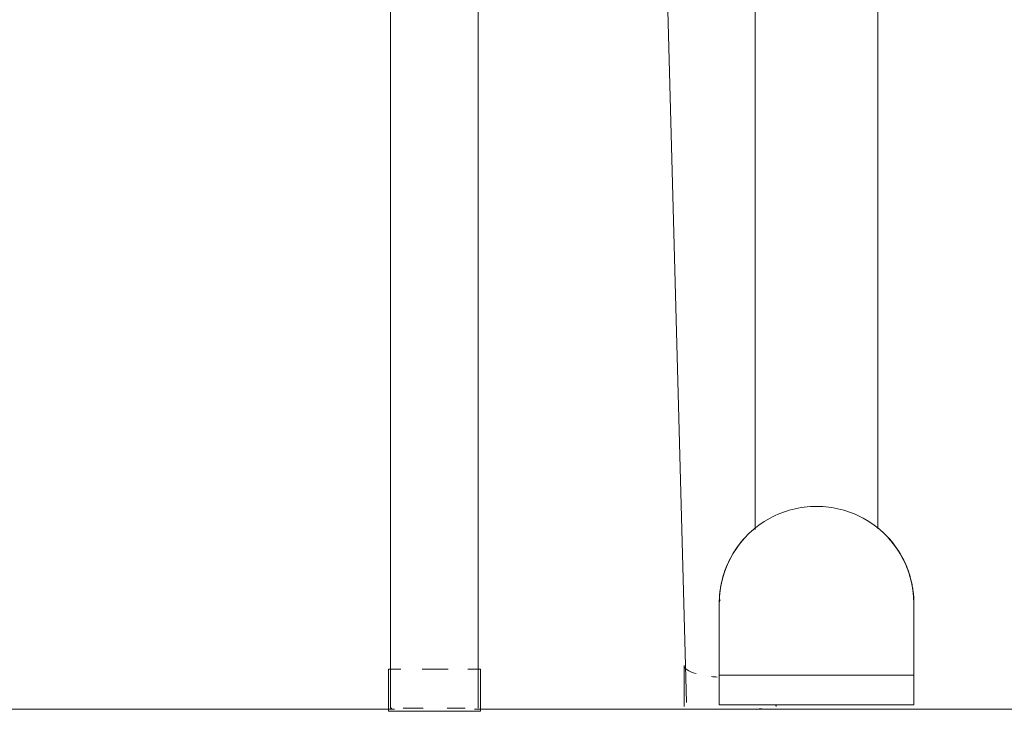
# Model space of a CAD drawing. Header units: metres. Extents: x 3.7 to 90.5, y -1.7 to 14.3.
# Tile 80 of 256: x 37.758 to 37.991, y 3.019 to 3.183. Entities that reach past the tile are written whole.
import ezdxf

# ---------------------------------------------------------------- set-up
doc = ezdxf.new("R2010")
doc.units = ezdxf.units.M
doc.layers.add('A-FLOR', color=7, linetype='Continuous', lineweight=18)
doc.layers.add('I-FURN', color=7, linetype='Continuous', lineweight=18)

# ---------------------------------------------------------------- blocks, each defined once
blk = doc.blocks.new('ConjuntoParaAlunoTamanho6 - CJA06_ConjuntoParaAlunoTamanho6-V7-Corte 1')
at = {"layer": 'I-FURN'}
for p, q in [((37.84589117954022, 3.398204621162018), (37.84589117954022, 3.020204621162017)), ((37.86659117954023, 3.020204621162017), (37.86659117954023, 3.398204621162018)), ((37.96088449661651, 3.06303926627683), (37.96159446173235, 3.062454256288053)), ((37.9696161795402, 3.044999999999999), (37.9696161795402, 3.040020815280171)), ((37.9696161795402, 3.044999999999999), (37.9696161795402, 3.039971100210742)), ((37.9696161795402, 3.040020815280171), (37.9696161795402, 3.044999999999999)), ((37.96961617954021, 3.041218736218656), (37.96961617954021, 3.040780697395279)), ((37.96961617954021, 3.040658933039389), (37.96961617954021, 3.041102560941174)), ((37.9696161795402, 3.037444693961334), (37.9696161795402, 3.031203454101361)), ((37.9696161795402, 3.031203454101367), (37.9696161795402, 3.037444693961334)), ((37.9696161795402, 3.037092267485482), (37.9696161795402, 3.030903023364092)), ((37.9696161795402, 3.036945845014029), (37.9696161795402, 3.030828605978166)), ((37.84541675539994, 3.029474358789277), (37.84541675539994, 3.019999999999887)), ((37.86716326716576, 3.029474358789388), (37.8671786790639, 3.029474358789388)), ((37.86717867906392, 3.019999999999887), (37.86717867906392, 3.029474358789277)), ((37.91528163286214, 3.030284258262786), (37.91528163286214, 3.020624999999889)), ((37.93704355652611, 3.020624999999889), (37.93704355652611, 3.020948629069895))]:
    blk.add_line(p, q, dxfattribs=at)
at = {"layer": 'I-FURN', "flags": 128}
for points in [[(37.96357623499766, 3.060535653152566), (37.96418392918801, 3.059845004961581), (37.96476351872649, 3.05913060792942)], [(37.96678299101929, 3.056058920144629), (37.96720909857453, 3.05524361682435), (37.96760226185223, 3.054411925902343), (37.96796185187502, 3.053565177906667), (37.9682872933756, 3.052704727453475), (37.96857806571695, 3.051831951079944), (37.96883370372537, 3.050948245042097), (37.96905379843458, 3.050055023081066), (37.96923799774, 3.049153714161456), (37.96938600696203, 3.048245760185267), (37.96949758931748, 3.047332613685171), (37.9695725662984, 3.046415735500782), (37.96961081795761, 3.045496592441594)], [(37.9696161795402, 3.044999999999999), (37.9696161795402, 3.04347977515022), (37.9696161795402, 3.041959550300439), (37.9696161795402, 3.040439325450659)], [(37.96961617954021, 3.04494562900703), (37.96961617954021, 3.044877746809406), (37.96961617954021, 3.044782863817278), (37.96961617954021, 3.044661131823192), (37.96961617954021, 3.044512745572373), (37.96961617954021, 3.044337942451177), (37.96961617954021, 3.044137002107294), (37.96961617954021, 3.043910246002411), (37.96961617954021, 3.043658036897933), (37.96961617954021, 3.043380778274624), (37.96961617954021, 3.043078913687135), (37.96961617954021, 3.042752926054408), (37.96961617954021, 3.042403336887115)], [(37.96961617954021, 3.042305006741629), (37.96961617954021, 3.042660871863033), (37.96961617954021, 3.042993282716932), (37.96961617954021, 3.043301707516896), (37.96961617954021, 3.043585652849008), (37.96961617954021, 3.043844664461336), (37.96961617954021, 3.044078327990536), (37.96961617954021, 3.044286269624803), (37.96961617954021, 3.044468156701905), (37.96961617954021, 3.044623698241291), (37.96961617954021, 3.044752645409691), (37.96961617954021, 3.044854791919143), (37.96961617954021, 3.044929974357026)], [(37.96961617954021, 3.03718513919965), (37.96961617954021, 3.036605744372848), (37.96961617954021, 3.036012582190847), (37.96961617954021, 3.035406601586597), (37.96961617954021, 3.034788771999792)], [(37.96961617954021, 3.034620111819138), (37.96961617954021, 3.035240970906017), (37.96961617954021, 3.035850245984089), (37.96961617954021, 3.036446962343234), (37.96961617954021, 3.037030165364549)], [(37.96961617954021, 3.032040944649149), (37.96961617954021, 3.032698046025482), (37.96961617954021, 3.033347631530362), (37.96961617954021, 3.033988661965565)], [(37.96961617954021, 3.03352153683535), (37.96961617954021, 3.032874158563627), (37.96961617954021, 3.032218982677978)]]:
    blk.add_lwpolyline(points, dxfattribs=at)
at = {"layer": 'I-FURN'}
for radius, start, end in [(0.02300000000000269, 37.13132895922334, 46.0655537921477), (0.02300000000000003, 35.99999999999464, 39.77101401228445), (0.02300000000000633, 11.21087589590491, 33.7079125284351)]:
    blk.add_arc((37.9466161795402, 3.044999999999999), radius, start, end, dxfattribs=at)
blk.add_ellipse((37.92616259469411, 3.020624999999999), major_axis=(0.01088096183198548, 0), ratio=0.2588190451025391, start_param=0, end_param=0.1203407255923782, dxfattribs=at)
for points in [[(37.96390836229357, 3.060165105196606), (37.96422518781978, 3.059803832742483), (37.96453067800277, 3.059432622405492), (37.96482426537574, 3.059052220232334)], [(37.96703142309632, 3.055592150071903), (37.96798102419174, 3.053760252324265), (37.96868446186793, 3.0518006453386), (37.96911350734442, 3.049782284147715)]]:
    blk.add_open_spline(points, degree=3, dxfattribs=at)
blk = doc.blocks.new('ConjuntoParaAlunoTamanho6 - CJA06_ConjuntoParaAlunoTamanho6-V11-Corte 1')
at = {"layer": 'I-FURN'}
for p, q in [((37.96111617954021, 3.062632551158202), (37.96111617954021, 3.737262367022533)), ((37.9611161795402, 3.062632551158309), (37.9611161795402, 3.737262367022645)), ((37.93211617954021, 3.728870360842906), (37.93211617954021, 3.062453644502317)), ((37.93211617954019, 3.728870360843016), (37.93211617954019, 3.062453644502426)), ((37.84589117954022, 3.398204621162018), (37.84589117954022, 3.020204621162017)), ((37.86659117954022, 3.020204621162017), (37.86659117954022, 3.398204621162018)), ((37.90622783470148, 3.379001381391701), (37.9159023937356, 3.021555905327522)), ((37.93126453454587, 3.062126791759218), (37.93196170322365, 3.062726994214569)), ((37.96088449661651, 3.06303926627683), (37.96159446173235, 3.062454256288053)), ((37.9236161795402, 3.031203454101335), (37.9236161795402, 3.044999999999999)), ((37.9236161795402, 3.044999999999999), (37.9236161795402, 3.027999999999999)), ((37.9236161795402, 3.030668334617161), (37.9236161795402, 3.044999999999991)), ((37.9696161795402, 3.044999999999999), (37.9696161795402, 3.031203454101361)), ((37.9696161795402, 3.044999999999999), (37.9696161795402, 3.030828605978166)), ((37.9696161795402, 3.027999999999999), (37.9696161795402, 3.044999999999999)), ((37.96961617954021, 3.041218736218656), (37.96961617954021, 3.040780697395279)), ((37.9236161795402, 3.030903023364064), (37.9236161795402, 3.038919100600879)), ((37.9696161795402, 3.038919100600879), (37.9696161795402, 3.030903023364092)), ((37.84541675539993, 3.029474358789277), (37.84541675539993, 3.019474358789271)), ((37.84541675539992, 3.029474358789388), (37.84831196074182, 3.029474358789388)), ((37.85337331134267, 3.029474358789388), (37.85622935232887, 3.029474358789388)), ((37.85629771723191, 3.029474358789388), (37.85955497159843, 3.029474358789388)), ((37.86418997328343, 3.029474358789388), (37.8671786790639, 3.029474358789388)), ((37.86717867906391, 3.019474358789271), (37.86717867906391, 3.029474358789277)), ((37.91528163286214, 3.030284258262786), (37.91528163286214, 3.020624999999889)), ((37.9236161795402, 3.027999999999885), (37.9236161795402, 3.020999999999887)), ((37.92361617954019, 3.027999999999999), (37.96961617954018, 3.027999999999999)), ((37.92361617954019, 3.027999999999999), (37.92361617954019, 3.020999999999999)), ((37.9696161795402, 3.020999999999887), (37.9696161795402, 3.027999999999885)), ((37.9696161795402, 3.020999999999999), (37.9696161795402, 3.027999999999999)), ((37.85629771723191, 3.019474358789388), (37.84541675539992, 3.019474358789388)), ((37.8462252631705, 3.020204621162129), (37.8458911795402, 3.020204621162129)), ((37.85361338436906, 3.020204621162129), (37.84892262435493, 3.020204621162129)), ((37.8671786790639, 3.019474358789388), (37.85629771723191, 3.019474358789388)), ((37.86355973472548, 3.020204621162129), (37.85929634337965, 3.020204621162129)), ((37.96961617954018, 3.020999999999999), (37.92361617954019, 3.020999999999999)), ((37.9246161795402, 3.02), (37.9261161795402, 3.02)), ((37.9246161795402, 3.02), (37.9686161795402, 3.02)), ((37.92461617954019, 3.02), (37.9266161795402, 3.02)), ((37.92461617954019, 3.02), (37.96861617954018, 3.02)), ((37.93704355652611, 3.020624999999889), (37.93704355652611, 3.020948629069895)), ((37.9666161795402, 3.02), (37.9686161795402, 3.02)), ((37.9671161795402, 3.02), (37.9686161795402, 3.02))]:
    blk.add_line(p, q, dxfattribs=at)
at = {"layer": 'I-FURN', "flags": 128}
for points in [[(37.9276334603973, 3.057986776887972), (37.92816797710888, 3.058735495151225), (37.92873200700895, 3.059462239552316), (37.92932464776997, 3.060165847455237), (37.92994495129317, 3.060845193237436)], [(37.96357623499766, 3.060535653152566), (37.96418392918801, 3.059845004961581), (37.96476351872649, 3.05913060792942), (37.96531407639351, 3.058393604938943), (37.96583472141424, 3.057635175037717)], [(37.92361617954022, 3.04499999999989), (37.92363457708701, 3.045919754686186), (37.92368974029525, 3.046838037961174), (37.92378158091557, 3.047753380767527), (37.92390995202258, 3.048664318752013), (37.92407464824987, 3.049569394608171), (37.92427540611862, 3.050467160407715), (37.92451190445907, 3.051356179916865), (37.92478376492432, 3.052235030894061), (37.92509055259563, 3.053102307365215), (37.92543177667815, 3.053956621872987), (37.92580689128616, 3.054796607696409), (37.92621529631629, 3.055620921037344)], [(37.96678299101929, 3.056058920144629), (37.96720909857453, 3.05524361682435), (37.96760226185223, 3.054411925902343), (37.96796185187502, 3.053565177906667), (37.9682872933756, 3.052704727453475), (37.96857806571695, 3.051831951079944), (37.96883370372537, 3.050948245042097), (37.96905379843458, 3.050055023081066), (37.96923799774, 3.049153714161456), (37.96938600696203, 3.048245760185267), (37.96949758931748, 3.047332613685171), (37.9695725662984, 3.046415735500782), (37.96961081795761, 3.045496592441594), (37.96961617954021, 3.04499999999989)], [(37.92361617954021, 3.04499999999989), (37.9236161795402, 3.044986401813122), (37.9236161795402, 3.04494562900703), (37.9236161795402, 3.044877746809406), (37.9236161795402, 3.044782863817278), (37.9236161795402, 3.044661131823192), (37.9236161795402, 3.044512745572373), (37.9236161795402, 3.044337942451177), (37.9236161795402, 3.044137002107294), (37.9236161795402, 3.043910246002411), (37.9236161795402, 3.043658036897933), (37.9236161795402, 3.043380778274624), (37.9236161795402, 3.043078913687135), (37.9236161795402, 3.042752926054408), (37.9236161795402, 3.042403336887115), (37.9236161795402, 3.042030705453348), (37.9236161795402, 3.041635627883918), (37.9236161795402, 3.041218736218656), (37.9236161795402, 3.040780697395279), (37.9236161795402, 3.040322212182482), (37.9236161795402, 3.039844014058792), (37.9236161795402, 3.039346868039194), (37.9236161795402, 3.038831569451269), (37.9236161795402, 3.038298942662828), (37.9236161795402, 3.037749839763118), (37.9236161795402, 3.03718513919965), (37.9236161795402, 3.036605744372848), (37.9236161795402, 3.036012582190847), (37.9236161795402, 3.035406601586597), (37.9236161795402, 3.034788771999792), (37.9236161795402, 3.034160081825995), (37.9236161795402, 3.03352153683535), (37.9236161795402, 3.032874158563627), (37.9236161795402, 3.032218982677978), (37.9236161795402, 3.031557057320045), (37.9236161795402, 3.030889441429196), (37.9236161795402, 3.030217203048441), (37.9236161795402, 3.029541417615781), (37.9236161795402, 3.028863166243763), (37.9236161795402, 3.028183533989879), (37.9236161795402, 3.027999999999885)], [(37.9236161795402, 3.038919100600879), (37.9236161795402, 3.040439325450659), (37.9236161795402, 3.041959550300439), (37.9236161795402, 3.04347977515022), (37.9236161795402, 3.044999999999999)], [(37.92361617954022, 3.042305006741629), (37.92361617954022, 3.042660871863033), (37.92361617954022, 3.042993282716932), (37.92361617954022, 3.043301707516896), (37.92361617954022, 3.043585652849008), (37.92361617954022, 3.043844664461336), (37.92361617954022, 3.044078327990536), (37.92361617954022, 3.044286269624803), (37.92361617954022, 3.044468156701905), (37.92361617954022, 3.044623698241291), (37.92361617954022, 3.044752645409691), (37.92361617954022, 3.044854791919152), (37.92361617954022, 3.044929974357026), (37.92361617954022, 3.044978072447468), (37.92361617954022, 3.044999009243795)], [(37.96961617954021, 3.04499999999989), (37.96961617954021, 3.044986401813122), (37.96961617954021, 3.04494562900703), (37.96961617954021, 3.044877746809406), (37.96961617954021, 3.044782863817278), (37.96961617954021, 3.044661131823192), (37.96961617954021, 3.044512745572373), (37.96961617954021, 3.044337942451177), (37.96961617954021, 3.044137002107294), (37.96961617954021, 3.043910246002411), (37.96961617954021, 3.043658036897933), (37.96961617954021, 3.043380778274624), (37.96961617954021, 3.043078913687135), (37.96961617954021, 3.042752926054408), (37.96961617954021, 3.042403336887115), (37.96961617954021, 3.042030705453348)], [(37.9696161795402, 3.044999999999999), (37.9696161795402, 3.04347977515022), (37.9696161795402, 3.041959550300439), (37.9696161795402, 3.040439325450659), (37.9696161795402, 3.038919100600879)], [(37.9696161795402, 3.027999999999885), (37.9696161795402, 3.028679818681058), (37.9696161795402, 3.029358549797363), (37.9696161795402, 3.030035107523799), (37.9696161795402, 3.030708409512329), (37.9696161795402, 3.031377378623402), (37.9696161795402, 3.032040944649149), (37.9696161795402, 3.032698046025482), (37.9696161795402, 3.033347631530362), (37.9696161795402, 3.033988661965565), (37.9696161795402, 3.034620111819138), (37.9696161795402, 3.035240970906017), (37.9696161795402, 3.035850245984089), (37.9696161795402, 3.036446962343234), (37.9696161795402, 3.037030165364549), (37.9696161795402, 3.03759892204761), (37.9696161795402, 3.038152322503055), (37.9696161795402, 3.038689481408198), (37.9696161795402, 3.039209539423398), (37.9696161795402, 3.039711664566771), (37.9696161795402, 3.040195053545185), (37.9696161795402, 3.040658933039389), (37.9696161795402, 3.041102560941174), (37.9696161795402, 3.04152522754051), (37.9696161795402, 3.041926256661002), (37.9696161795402, 3.042305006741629), (37.9696161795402, 3.042660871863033), (37.9696161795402, 3.042993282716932), (37.9696161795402, 3.043301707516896), (37.9696161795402, 3.043585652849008), (37.9696161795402, 3.043844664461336), (37.9696161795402, 3.044078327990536), (37.9696161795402, 3.044286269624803), (37.9696161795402, 3.044468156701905), (37.9696161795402, 3.044623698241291), (37.9696161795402, 3.044752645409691), (37.9696161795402, 3.044854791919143), (37.9696161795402, 3.044929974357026), (37.9696161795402, 3.044978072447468), (37.9696161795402, 3.044999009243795)], [(37.96961617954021, 3.039844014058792), (37.96961617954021, 3.039346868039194), (37.96961617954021, 3.038831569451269), (37.96961617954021, 3.038298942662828), (37.96961617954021, 3.037749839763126), (37.96961617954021, 3.03718513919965), (37.96961617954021, 3.036605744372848), (37.96961617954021, 3.036012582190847), (37.96961617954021, 3.035406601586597), (37.96961617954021, 3.034788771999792)], [(37.92361617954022, 3.034620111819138), (37.92361617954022, 3.035240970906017), (37.92361617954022, 3.035850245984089), (37.92361617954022, 3.036446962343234), (37.92361617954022, 3.037030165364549), (37.92361617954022, 3.03759892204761), (37.92361617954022, 3.038152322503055), (37.92361617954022, 3.038689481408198)], [(37.92361617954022, 3.032040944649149), (37.92361617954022, 3.032698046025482), (37.92361617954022, 3.033347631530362), (37.92361617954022, 3.033988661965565)], [(37.96961617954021, 3.03352153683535), (37.96961617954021, 3.032874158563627), (37.96961617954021, 3.032218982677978)], [(37.9671161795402, 3.02), (37.9568661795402, 3.02), (37.9466161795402, 3.02), (37.93636617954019, 3.02), (37.9261161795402, 3.02)], [(37.9266161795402, 3.02), (37.9366161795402, 3.02), (37.94661617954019, 3.02), (37.9566161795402, 3.02), (37.9666161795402, 3.02)]]:
    blk.add_lwpolyline(points, dxfattribs=at)
at = {"layer": 'I-FURN'}
for centre, radius, start, end in [((37.94661617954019, 3.044999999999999), 0.02299999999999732, 118.5792616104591, 180), ((37.94661617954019, 3.044999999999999), 0.02300000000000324, 0, 61.4207383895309), ((37.9466161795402, 3.044999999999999), 0.02300000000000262, 140.2290907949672, 146.4623132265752), ((37.9466161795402, 3.044999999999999), 0.02300000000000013, 33.53761475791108, 39.77101401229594), ((37.9466161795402, 3.044999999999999), 0.02300000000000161, 174.2846427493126, 179.9999999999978), ((37.9466161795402, 3.044999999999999), 0.02299999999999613, 0, 5.715255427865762)]:
    blk.add_arc(centre, radius, start, end, dxfattribs=at)
for centre, major_axis, ratio, start_param, end_param in [((37.9266161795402, 3.044999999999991), (-0.003000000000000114, 5.501116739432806e-15), 0.7180599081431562, 5.890486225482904, 6.283185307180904), ((37.92616259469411, 3.030284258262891), (0.01088096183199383, 0), 0.2588190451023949, 3.141592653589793, 3.882494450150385), ((37.92616259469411, 3.030284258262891), (0.01088096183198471, 0), 0.2588190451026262, 4.298700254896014, 4.431550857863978), ((37.92624860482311, 3.021835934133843), (0.01034621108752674, 0.000280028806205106), 0.2528225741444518, 3.134749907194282, 3.141592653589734), ((37.92624860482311, 3.021835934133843), (0.01034621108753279, 0.000280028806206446), 0.2528225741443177, 5.350407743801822, 5.49094439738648), ((37.92616259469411, 3.020624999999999), (0.01088096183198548, 0), 0.2588190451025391, 0, 0.1203407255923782)]:
    blk.add_ellipse(centre, major_axis=major_axis, ratio=ratio, start_param=start_param, end_param=end_param, dxfattribs=at)
for points in [[(37.95761878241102, 3.065197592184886), (37.95598168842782, 3.066089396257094), (37.95245343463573, 3.067472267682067), (37.94661621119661, 3.068206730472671), (37.94077878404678, 3.067472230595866), (37.93725062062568, 3.066089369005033), (37.93561357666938, 3.065197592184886)], [(37.93159455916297, 3.06241696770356), (37.93177463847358, 3.062572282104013), (37.93195712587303, 3.062724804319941), (37.93214193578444, 3.062874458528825)], [(37.92700558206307, 3.057017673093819), (37.92734631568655, 3.057573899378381), (37.9280754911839, 3.058657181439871), (37.92889390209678, 3.059674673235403), (37.92932399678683, 3.060165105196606)], [(37.96390836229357, 3.060165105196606), (37.96433845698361, 3.059674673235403), (37.9651568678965, 3.058657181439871), (37.96588604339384, 3.057573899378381), (37.96622677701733, 3.057017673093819)], [(37.92411885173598, 3.049782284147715), (37.92454789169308, 3.051800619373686), (37.92525131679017, 3.053760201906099), (37.92620089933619, 3.055592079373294)], [(37.96703142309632, 3.055592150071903), (37.96798102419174, 3.053760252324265), (37.96868446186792, 3.0518006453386), (37.96911350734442, 3.049782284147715)], [(37.92379700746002, 3.047878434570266), (37.92381365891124, 3.048010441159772), (37.92387291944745, 3.048471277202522), (37.92401503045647, 3.049293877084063), (37.92411885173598, 3.049782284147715)], [(37.96911350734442, 3.049782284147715), (37.96921732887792, 3.04929387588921), (37.96935943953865, 3.048471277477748), (37.96941870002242, 3.048010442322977), (37.96943535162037, 3.047878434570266)], [(37.9236161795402, 3.044999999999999), (37.9236161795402, 3.045240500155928), (37.92362372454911, 3.045721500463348), (37.92365766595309, 3.046442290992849), (37.92371419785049, 3.04716166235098), (37.92376690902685, 3.047639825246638), (37.92379700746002, 3.047878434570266)]]:
    blk.add_open_spline(points, degree=3, dxfattribs=at)
blk.add_open_spline([(37.96943535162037, 3.047878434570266), (37.96949554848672, 3.04740121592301), (37.96956338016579, 3.04668255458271), (37.96960863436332, 3.045721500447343), (37.9696161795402, 3.045240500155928), (37.9696161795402, 3.044999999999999)], degree=3, knots=[0, 0, 0, 0, 0.5, 0.75, 1, 1, 1, 1], dxfattribs=at)
blk = doc.blocks.new('4 GRE - ESCOLA DE CINEMA E AUDIOVISUAL CINE REX R07_rvt-1-Corte 1')
at = {"layer": 'A-FLOR'}
for p, q in [((37.8468745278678, 3.020000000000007), (37.4986078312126, 3.020000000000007)), ((38.75726139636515, 3.020000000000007), (37.86572090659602, 3.020000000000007))]:
    blk.add_line(p, q, dxfattribs=at)
at = {"layer": 'I-FURN', "lineweight": 18}
for name in ['ConjuntoParaAlunoTamanho6 - CJA06_ConjuntoParaAlunoTamanho6-V7-Corte 1', 'ConjuntoParaAlunoTamanho6 - CJA06_ConjuntoParaAlunoTamanho6-V7-Corte 1', 'ConjuntoParaAlunoTamanho6 - CJA06_ConjuntoParaAlunoTamanho6-V11-Corte 1']:
    blk.add_blockref(name, (0, 0), dxfattribs=at)

msp = doc.modelspace()

# ---------------------------------------------------------------- block references
at = {"lineweight": 5}
msp.add_blockref('4 GRE - ESCOLA DE CINEMA E AUDIOVISUAL CINE REX R07_rvt-1-Corte 1', (0, 0), dxfattribs=at)

doc.saveas('drawing.dxf')
